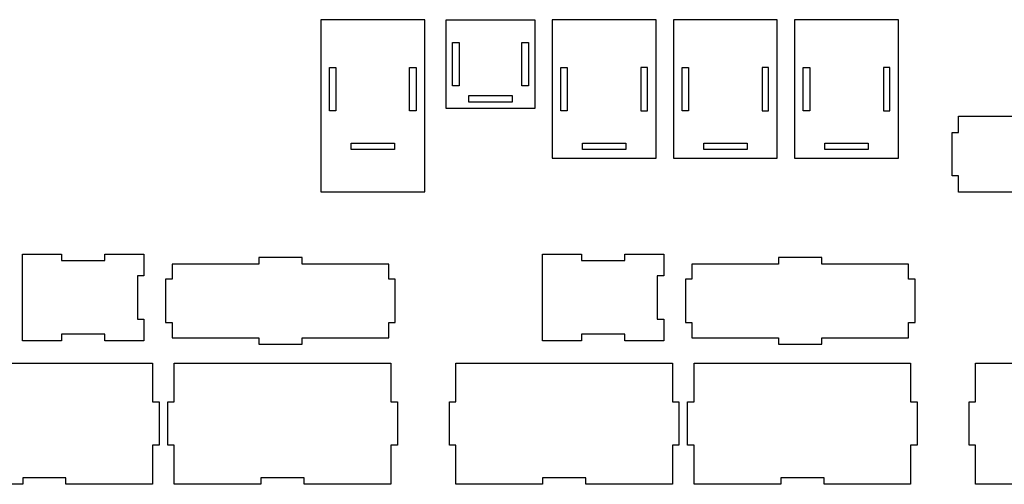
# Model space of a CAD drawing. Header units: centimetres. Extents: x -145 to 143, y -118 to 128.
# Tile 19 of 49: x -117 to -71, y 60 to 81. Entities that reach past the tile are written whole.
import ezdxf

# ---------------------------------------------------------------- set-up
doc = ezdxf.new("R2010")
doc.units = ezdxf.units.CM
doc.header["$MEASUREMENT"] = 0
doc.layers.add('Layer 1', color=7, linetype='Continuous')

msp = doc.modelspace()

# ---------------------------------------------------------------- linework, layer by layer
at = {"layer": 'Layer 1', "color": 250, "lineweight": 25}
for points in [[(-98.05353, 81.2383), (-98.05353, 81.2383), (-98.05353, 73.2843), (-98.05353, 73.2843), (-98.05353, 73.2843), (-98.05353, 73.2843), (-102.85353, 73.2843), (-102.85353, 73.2843), (-102.85353, 73.2843), (-102.85353, 73.2843), (-102.85353, 81.2383), (-102.85353, 81.2383), (-102.85353, 81.2383), (-102.85353, 81.2383), (-98.05353, 81.2383), (-98.05353, 81.2383)], [(-102.15353, 77.0383), (-102.15353, 77.0383), (-102.15353, 79.0383), (-102.15353, 79.0383), (-102.15353, 79.0383), (-102.15353, 79.0383), (-102.45353, 79.0383), (-102.45353, 79.0383), (-102.45353, 79.0383), (-102.45353, 79.0383), (-102.45353, 77.0383), (-102.45353, 77.0383), (-102.45353, 77.0383), (-102.45353, 77.0383), (-102.15353, 77.0383), (-102.15353, 77.0383)], [(-98.45353, 79.0383), (-98.45353, 79.0383), (-98.75353, 79.0383), (-98.75353, 79.0383), (-98.75353, 79.0383), (-98.75353, 79.0383), (-98.75353, 77.0383), (-98.75353, 77.0383), (-98.75353, 77.0383), (-98.75353, 77.0383), (-98.45353, 77.0383), (-98.45353, 77.0383), (-98.45353, 77.0383), (-98.45353, 77.0383), (-98.45353, 79.0383), (-98.45353, 79.0383)], [(-99.45353, 75.2383), (-99.45353, 75.2383), (-99.45353, 75.5383), (-99.45353, 75.5383), (-99.45353, 75.5383), (-99.45353, 75.5383), (-101.45353, 75.5383), (-101.45353, 75.5383), (-101.45353, 75.5383), (-101.45353, 75.5383), (-101.45353, 75.2383), (-101.45353, 75.2383), (-101.45353, 75.2383), (-101.45353, 75.2383), (-99.45353, 75.2383), (-99.45353, 75.2383)]]:
    msp.add_open_spline(points, degree=3, knots=[0, 0, 0, 0, 0.2, 0.2, 0.2, 0.2, 0.4, 0.4, 0.4, 0.4, 0.6, 0.6, 0.6, 0.6, 1, 1, 1, 1], dxfattribs=at)
at = {"layer": 'Layer 1', "lineweight": 25}
for points, knots in [([(-97.06653, 77.1383), (-97.06653, 77.1383), (-92.96653, 77.1383), (-92.96653, 77.1383), (-92.96653, 77.1383), (-92.96653, 77.1383), (-92.96653, 81.2383), (-92.96653, 81.2383), (-92.96653, 81.2383), (-92.96653, 81.2383), (-97.06653, 81.2383), (-97.06653, 81.2383), (-97.06653, 81.2383), (-97.06653, 81.2383), (-97.06653, 77.1383), (-97.06653, 77.1383)], [0, 0, 0, 0, 0.2, 0.2, 0.2, 0.2, 0.4, 0.4, 0.4, 0.4, 0.6, 0.6, 0.6, 0.6, 1, 1, 1, 1]), ([(-87.37553, 81.2383), (-87.37553, 81.2383), (-87.37553, 74.8383), (-87.37553, 74.8383), (-87.37553, 74.8383), (-87.37553, 74.8383), (-92.17553, 74.8383), (-92.17553, 74.8383), (-92.17553, 74.8383), (-92.17553, 74.8383), (-92.17553, 81.2383), (-92.17553, 81.2383), (-92.17553, 81.2383), (-92.17553, 81.2383), (-87.37553, 81.2383), (-87.37553, 81.2383)], [0, 0, 0, 0, 0.2, 0.2, 0.2, 0.2, 0.4, 0.4, 0.4, 0.4, 0.6, 0.6, 0.6, 0.6, 1, 1, 1, 1]), ([(-81.77553, 81.2383), (-81.77553, 81.2383), (-81.77553, 74.8383), (-81.77553, 74.8383), (-81.77553, 74.8383), (-81.77553, 74.8383), (-86.57553, 74.8383), (-86.57553, 74.8383), (-86.57553, 74.8383), (-86.57553, 74.8383), (-86.57553, 81.2383), (-86.57553, 81.2383), (-86.57553, 81.2383), (-86.57553, 81.2383), (-81.77553, 81.2383), (-81.77553, 81.2383)], [0, 0, 0, 0, 0.2, 0.2, 0.2, 0.2, 0.4, 0.4, 0.4, 0.4, 0.6, 0.6, 0.6, 0.6, 1, 1, 1, 1]), ([(-76.17553, 81.2383), (-76.17553, 81.2383), (-76.17553, 74.8383), (-76.17553, 74.8383), (-76.17553, 74.8383), (-76.17553, 74.8383), (-80.97553, 74.8383), (-80.97553, 74.8383), (-80.97553, 74.8383), (-80.97553, 74.8383), (-80.97553, 81.2383), (-80.97553, 81.2383), (-80.97553, 81.2383), (-80.97553, 81.2383), (-76.17553, 81.2383), (-76.17553, 81.2383)], [0, 0, 0, 0, 0.2, 0.2, 0.2, 0.2, 0.4, 0.4, 0.4, 0.4, 0.6, 0.6, 0.6, 0.6, 1, 1, 1, 1]), ([(-96.46653, 78.1883), (-96.46653, 78.1883), (-96.46653, 80.1883), (-96.46653, 80.1883), (-96.46653, 80.1883), (-96.46653, 80.1883), (-96.76653, 80.1883), (-96.76653, 80.1883), (-96.76653, 80.1883), (-96.76653, 80.1883), (-96.76653, 78.1883), (-96.76653, 78.1883), (-96.76653, 78.1883), (-96.76653, 78.1883), (-96.46653, 78.1883), (-96.46653, 78.1883)], [0, 0, 0, 0, 0.2, 0.2, 0.2, 0.2, 0.4, 0.4, 0.4, 0.4, 0.6, 0.6, 0.6, 0.6, 1, 1, 1, 1]), ([(-93.26653, 80.1883), (-93.26653, 80.1883), (-93.56653, 80.1883), (-93.56653, 80.1883), (-93.56653, 80.1883), (-93.56653, 80.1883), (-93.56653, 78.1883), (-93.56653, 78.1883), (-93.56653, 78.1883), (-93.56653, 78.1883), (-93.26653, 78.1883), (-93.26653, 78.1883), (-93.26653, 78.1883), (-93.26653, 78.1883), (-93.26653, 80.1883), (-93.26653, 80.1883)], [0, 0, 0, 0, 0.2, 0.2, 0.2, 0.2, 0.4, 0.4, 0.4, 0.4, 0.6, 0.6, 0.6, 0.6, 1, 1, 1, 1]), ([(-91.47553, 77.0383), (-91.47553, 77.0383), (-91.47553, 79.0383), (-91.47553, 79.0383), (-91.47553, 79.0383), (-91.47553, 79.0383), (-91.77553, 79.0383), (-91.77553, 79.0383), (-91.77553, 79.0383), (-91.77553, 79.0383), (-91.77553, 77.0383), (-91.77553, 77.0383), (-91.77553, 77.0383), (-91.77553, 77.0383), (-91.47553, 77.0383), (-91.47553, 77.0383)], [0, 0, 0, 0, 0.2, 0.2, 0.2, 0.2, 0.4, 0.4, 0.4, 0.4, 0.6, 0.6, 0.6, 0.6, 1, 1, 1, 1]), ([(-87.77553, 79.0383), (-87.77553, 79.0383), (-87.77553, 77.0383), (-87.77553, 77.0383), (-87.77553, 77.0383), (-87.77553, 77.0383), (-88.07553, 77.0383), (-88.07553, 77.0383), (-88.07553, 77.0383), (-88.07553, 77.0383), (-88.07553, 79.0383), (-88.07553, 79.0383), (-88.07553, 79.0383), (-88.07553, 79.0383), (-87.77553, 79.0383), (-87.77553, 79.0383)], [0, 0, 0, 0, 0.2, 0.2, 0.2, 0.2, 0.4, 0.4, 0.4, 0.4, 0.6, 0.6, 0.6, 0.6, 1, 1, 1, 1]), ([(-85.87553, 77.0383), (-85.87553, 77.0383), (-85.87553, 79.0383), (-85.87553, 79.0383), (-85.87553, 79.0383), (-85.87553, 79.0383), (-86.17553, 79.0383), (-86.17553, 79.0383), (-86.17553, 79.0383), (-86.17553, 79.0383), (-86.17553, 77.0383), (-86.17553, 77.0383), (-86.17553, 77.0383), (-86.17553, 77.0383), (-85.87553, 77.0383), (-85.87553, 77.0383)], [0, 0, 0, 0, 0.2, 0.2, 0.2, 0.2, 0.4, 0.4, 0.4, 0.4, 0.6, 0.6, 0.6, 0.6, 1, 1, 1, 1]), ([(-82.17553, 79.0383), (-82.17553, 79.0383), (-82.17553, 77.0383), (-82.17553, 77.0383), (-82.17553, 77.0383), (-82.17553, 77.0383), (-82.47553, 77.0383), (-82.47553, 77.0383), (-82.47553, 77.0383), (-82.47553, 77.0383), (-82.47553, 79.0383), (-82.47553, 79.0383), (-82.47553, 79.0383), (-82.47553, 79.0383), (-82.17553, 79.0383), (-82.17553, 79.0383)], [0, 0, 0, 0, 0.2, 0.2, 0.2, 0.2, 0.4, 0.4, 0.4, 0.4, 0.6, 0.6, 0.6, 0.6, 1, 1, 1, 1]), ([(-80.27553, 77.0383), (-80.27553, 77.0383), (-80.27553, 79.0383), (-80.27553, 79.0383), (-80.27553, 79.0383), (-80.27553, 79.0383), (-80.57553, 79.0383), (-80.57553, 79.0383), (-80.57553, 79.0383), (-80.57553, 79.0383), (-80.57553, 77.0383), (-80.57553, 77.0383), (-80.57553, 77.0383), (-80.57553, 77.0383), (-80.27553, 77.0383), (-80.27553, 77.0383)], [0, 0, 0, 0, 0.2, 0.2, 0.2, 0.2, 0.4, 0.4, 0.4, 0.4, 0.6, 0.6, 0.6, 0.6, 1, 1, 1, 1]), ([(-76.57553, 79.0383), (-76.57553, 79.0383), (-76.57553, 77.0383), (-76.57553, 77.0383), (-76.57553, 77.0383), (-76.57553, 77.0383), (-76.87553, 77.0383), (-76.87553, 77.0383), (-76.87553, 77.0383), (-76.87553, 77.0383), (-76.87553, 79.0383), (-76.87553, 79.0383), (-76.87553, 79.0383), (-76.87553, 79.0383), (-76.57553, 79.0383), (-76.57553, 79.0383)], [0, 0, 0, 0, 0.2, 0.2, 0.2, 0.2, 0.4, 0.4, 0.4, 0.4, 0.6, 0.6, 0.6, 0.6, 1, 1, 1, 1]), ([(-94.01653, 77.7383), (-94.01653, 77.7383), (-96.01653, 77.7383), (-96.01653, 77.7383), (-96.01653, 77.7383), (-96.01653, 77.7383), (-96.01653, 77.4383), (-96.01653, 77.4383), (-96.01653, 77.4383), (-96.01653, 77.4383), (-94.01653, 77.4383), (-94.01653, 77.4383), (-94.01653, 77.4383), (-94.01653, 77.4383), (-94.01653, 77.7383), (-94.01653, 77.7383)], [0, 0, 0, 0, 0.2, 0.2, 0.2, 0.2, 0.4, 0.4, 0.4, 0.4, 0.6, 0.6, 0.6, 0.6, 1, 1, 1, 1]), ([(-63.40353, 73.2823), (-63.40353, 73.2823), (-63.40353, 74.0323), (-63.40353, 74.0323), (-63.40353, 74.0323), (-63.40353, 74.0323), (-63.10353, 74.0323), (-63.10353, 74.0323), (-63.10353, 74.0323), (-63.10353, 74.0323), (-63.10353, 76.0323), (-63.10353, 76.0323), (-63.10353, 76.0323), (-63.10353, 76.0323), (-63.40353, 76.0323), (-63.40353, 76.0323), (-63.40353, 76.0323), (-63.40353, 76.0323), (-63.40353, 76.7823), (-63.40353, 76.7823), (-63.40353, 76.7823), (-63.40353, 76.7823), (-73.40353, 76.7823), (-73.40353, 76.7823), (-73.40353, 76.7823), (-73.40353, 76.7823), (-73.40353, 76.0323), (-73.40353, 76.0323), (-73.40353, 76.0323), (-73.40353, 76.0323), (-73.70353, 76.0323), (-73.70353, 76.0323), (-73.70353, 76.0323), (-73.70353, 76.0323), (-73.70353, 74.0323), (-73.70353, 74.0323), (-73.70353, 74.0323), (-73.70353, 74.0323), (-73.40353, 74.0323), (-73.40353, 74.0323), (-73.40353, 74.0323), (-73.40353, 74.0323), (-73.40353, 73.2823), (-73.40353, 73.2823), (-73.40353, 73.2823), (-73.40353, 73.2823), (-69.40353, 73.2823), (-69.40353, 73.2823), (-69.40353, 73.2823), (-69.40353, 73.2823), (-69.40353, 73.5823), (-69.40353, 73.5823), (-69.40353, 73.5823), (-69.40353, 73.5823), (-67.40353, 73.5823), (-67.40353, 73.5823), (-67.40353, 73.5823), (-67.40353, 73.5823), (-67.40353, 73.2823), (-67.40353, 73.2823), (-67.40353, 73.2823), (-67.40353, 73.2823), (-63.40353, 73.2823), (-63.40353, 73.2823)], [0, 0, 0, 0, 0.05882353, 0.05882353, 0.05882353, 0.05882353, 0.11764706, 0.11764706, 0.11764706, 0.11764706, 0.17647059, 0.17647059, 0.17647059, 0.17647059, 0.23529412, 0.23529412, 0.23529412, 0.23529412, 0.29411765, 0.29411765, 0.29411765, 0.29411765, 0.35294118, 0.35294118, 0.35294118, 0.35294118, 0.41176471, 0.41176471, 0.41176471, 0.41176471, 0.47058824, 0.47058824, 0.47058824, 0.47058824, 0.52941176, 0.52941176, 0.52941176, 0.52941176, 0.58823529, 0.58823529, 0.58823529, 0.58823529, 0.64705882, 0.64705882, 0.64705882, 0.64705882, 0.70588235, 0.70588235, 0.70588235, 0.70588235, 0.76470588, 0.76470588, 0.76470588, 0.76470588, 0.82352941, 0.82352941, 0.82352941, 0.82352941, 0.88235294, 0.88235294, 0.88235294, 0.88235294, 1, 1, 1, 1]), ([(-88.77553, 75.2383), (-88.77553, 75.2383), (-88.77553, 75.2883), (-88.77553, 75.2883), (-88.77553, 75.2883), (-88.77553, 75.2883), (-88.77553, 75.2883), (-88.77553, 75.2883), (-88.77553, 75.2883), (-88.77553, 75.2883), (-88.77553, 75.5383), (-88.77553, 75.5383), (-88.77553, 75.5383), (-88.77553, 75.5383), (-90.77553, 75.5383), (-90.77553, 75.5383), (-90.77553, 75.5383), (-90.77553, 75.5383), (-90.77553, 75.2383), (-90.77553, 75.2383), (-90.77553, 75.2383), (-90.77553, 75.2383), (-88.77553, 75.2383), (-88.77553, 75.2383)], [0, 0, 0, 0, 0.14285714, 0.14285714, 0.14285714, 0.14285714, 0.28571429, 0.28571429, 0.28571429, 0.28571429, 0.42857143, 0.42857143, 0.42857143, 0.42857143, 0.57142857, 0.57142857, 0.57142857, 0.57142857, 0.71428571, 0.71428571, 0.71428571, 0.71428571, 1, 1, 1, 1]), ([(-83.17553, 75.2383), (-83.17553, 75.2383), (-83.17553, 75.2883), (-83.17553, 75.2883), (-83.17553, 75.2883), (-83.17553, 75.2883), (-83.17553, 75.2883), (-83.17553, 75.2883), (-83.17553, 75.2883), (-83.17553, 75.2883), (-83.17553, 75.5383), (-83.17553, 75.5383), (-83.17553, 75.5383), (-83.17553, 75.5383), (-85.17553, 75.5383), (-85.17553, 75.5383), (-85.17553, 75.5383), (-85.17553, 75.5383), (-85.17553, 75.2383), (-85.17553, 75.2383), (-85.17553, 75.2383), (-85.17553, 75.2383), (-83.17553, 75.2383), (-83.17553, 75.2383)], [0, 0, 0, 0, 0.14285714, 0.14285714, 0.14285714, 0.14285714, 0.28571429, 0.28571429, 0.28571429, 0.28571429, 0.42857143, 0.42857143, 0.42857143, 0.42857143, 0.57142857, 0.57142857, 0.57142857, 0.57142857, 0.71428571, 0.71428571, 0.71428571, 0.71428571, 1, 1, 1, 1]), ([(-77.57553, 75.2383), (-77.57553, 75.2383), (-77.57553, 75.2883), (-77.57553, 75.2883), (-77.57553, 75.2883), (-77.57553, 75.2883), (-77.57553, 75.2883), (-77.57553, 75.2883), (-77.57553, 75.2883), (-77.57553, 75.2883), (-77.57553, 75.5383), (-77.57553, 75.5383), (-77.57553, 75.5383), (-77.57553, 75.5383), (-79.57553, 75.5383), (-79.57553, 75.5383), (-79.57553, 75.5383), (-79.57553, 75.5383), (-79.57553, 75.2383), (-79.57553, 75.2383), (-79.57553, 75.2383), (-79.57553, 75.2383), (-77.57553, 75.2383), (-77.57553, 75.2383)], [0, 0, 0, 0, 0.14285714, 0.14285714, 0.14285714, 0.14285714, 0.28571429, 0.28571429, 0.28571429, 0.28571429, 0.42857143, 0.42857143, 0.42857143, 0.42857143, 0.57142857, 0.57142857, 0.57142857, 0.57142857, 0.71428571, 0.71428571, 0.71428571, 0.71428571, 1, 1, 1, 1]), ([(-111.02053, 70.4163), (-111.02053, 70.4163), (-112.82053, 70.4163), (-112.82053, 70.4163), (-112.82053, 70.4163), (-112.82053, 70.4163), (-112.82053, 70.1163), (-112.82053, 70.1163), (-112.82053, 70.1163), (-112.82053, 70.1163), (-114.82053, 70.1163), (-114.82053, 70.1163), (-114.82053, 70.1163), (-114.82053, 70.1163), (-114.82053, 70.4163), (-114.82053, 70.4163), (-114.82053, 70.4163), (-114.82053, 70.4163), (-116.62053, 70.4163), (-116.62053, 70.4163), (-116.62053, 70.4163), (-116.62053, 70.4163), (-116.62053, 66.4163), (-116.62053, 66.4163), (-116.62053, 66.4163), (-116.62053, 66.4163), (-114.82053, 66.4163), (-114.82053, 66.4163), (-114.82053, 66.4163), (-114.82053, 66.4163), (-114.82053, 66.7163), (-114.82053, 66.7163), (-114.82053, 66.7163), (-114.82053, 66.7163), (-112.82053, 66.7163), (-112.82053, 66.7163), (-112.82053, 66.7163), (-112.82053, 66.7163), (-112.82053, 66.4163), (-112.82053, 66.4163), (-112.82053, 66.4163), (-112.82053, 66.4163), (-111.02053, 66.4163), (-111.02053, 66.4163), (-111.02053, 66.4163), (-111.02053, 66.4163), (-111.02053, 67.4163), (-111.02053, 67.4163), (-111.02053, 67.4163), (-111.02053, 67.4163), (-111.32053, 67.4163), (-111.32053, 67.4163), (-111.32053, 67.4163), (-111.32053, 67.4163), (-111.32053, 69.4163), (-111.32053, 69.4163), (-111.32053, 69.4163), (-111.32053, 69.4163), (-111.02053, 69.4163), (-111.02053, 69.4163), (-111.02053, 69.4163), (-111.02053, 69.4163), (-111.02053, 70.4163), (-111.02053, 70.4163)], [0, 0, 0, 0, 0.05882353, 0.05882353, 0.05882353, 0.05882353, 0.11764706, 0.11764706, 0.11764706, 0.11764706, 0.17647059, 0.17647059, 0.17647059, 0.17647059, 0.23529412, 0.23529412, 0.23529412, 0.23529412, 0.29411765, 0.29411765, 0.29411765, 0.29411765, 0.35294118, 0.35294118, 0.35294118, 0.35294118, 0.41176471, 0.41176471, 0.41176471, 0.41176471, 0.47058824, 0.47058824, 0.47058824, 0.47058824, 0.52941176, 0.52941176, 0.52941176, 0.52941176, 0.58823529, 0.58823529, 0.58823529, 0.58823529, 0.64705882, 0.64705882, 0.64705882, 0.64705882, 0.70588235, 0.70588235, 0.70588235, 0.70588235, 0.76470588, 0.76470588, 0.76470588, 0.76470588, 0.82352941, 0.82352941, 0.82352941, 0.82352941, 0.88235294, 0.88235294, 0.88235294, 0.88235294, 1, 1, 1, 1]), ([(-99.71853, 66.5573), (-99.71853, 66.5573), (-103.71853, 66.5573), (-103.71853, 66.5573), (-103.71853, 66.5573), (-103.71853, 66.5573), (-103.71853, 66.2573), (-103.71853, 66.2573), (-103.71853, 66.2573), (-103.71853, 66.2573), (-105.71853, 66.2573), (-105.71853, 66.2573), (-105.71853, 66.2573), (-105.71853, 66.2573), (-105.71853, 66.5573), (-105.71853, 66.5573), (-105.71853, 66.5573), (-105.71853, 66.5573), (-109.71853, 66.5573), (-109.71853, 66.5573), (-109.71853, 66.5573), (-109.71853, 66.5573), (-109.71853, 67.2573), (-109.71853, 67.2573), (-109.71853, 67.2573), (-109.71853, 67.2573), (-110.01853, 67.2573), (-110.01853, 67.2573), (-110.01853, 67.2573), (-110.01853, 67.2573), (-110.01853, 69.2573), (-110.01853, 69.2573), (-110.01853, 69.2573), (-110.01853, 69.2573), (-109.71853, 69.2573), (-109.71853, 69.2573), (-109.71853, 69.2573), (-109.71853, 69.2573), (-109.71853, 69.9573), (-109.71853, 69.9573), (-109.71853, 69.9573), (-109.71853, 69.9573), (-105.71853, 69.9573), (-105.71853, 69.9573), (-105.71853, 69.9573), (-105.71853, 69.9573), (-105.71853, 70.2573), (-105.71853, 70.2573), (-105.71853, 70.2573), (-105.71853, 70.2573), (-103.71853, 70.2573), (-103.71853, 70.2573), (-103.71853, 70.2573), (-103.71853, 70.2573), (-103.71853, 69.9573), (-103.71853, 69.9573), (-103.71853, 69.9573), (-103.71853, 69.9573), (-99.71853, 69.9573), (-99.71853, 69.9573), (-99.71853, 69.9573), (-99.71853, 69.9573), (-99.71853, 69.2573), (-99.71853, 69.2573), (-99.71853, 69.2573), (-99.71853, 69.2573), (-99.41853, 69.2573), (-99.41853, 69.2573), (-99.41853, 69.2573), (-99.41853, 69.2573), (-99.41853, 67.2573), (-99.41853, 67.2573), (-99.41853, 67.2573), (-99.41853, 67.2573), (-99.71853, 67.2573), (-99.71853, 67.2573), (-99.71853, 67.2573), (-99.71853, 67.2573), (-99.71853, 66.5573), (-99.71853, 66.5573)], [0, 0, 0, 0, 0.04761905, 0.04761905, 0.04761905, 0.04761905, 0.0952381, 0.0952381, 0.0952381, 0.0952381, 0.14285714, 0.14285714, 0.14285714, 0.14285714, 0.19047619, 0.19047619, 0.19047619, 0.19047619, 0.23809524, 0.23809524, 0.23809524, 0.23809524, 0.28571429, 0.28571429, 0.28571429, 0.28571429, 0.33333333, 0.33333333, 0.33333333, 0.33333333, 0.38095238, 0.38095238, 0.38095238, 0.38095238, 0.42857143, 0.42857143, 0.42857143, 0.42857143, 0.47619048, 0.47619048, 0.47619048, 0.47619048, 0.52380952, 0.52380952, 0.52380952, 0.52380952, 0.57142857, 0.57142857, 0.57142857, 0.57142857, 0.61904762, 0.61904762, 0.61904762, 0.61904762, 0.66666667, 0.66666667, 0.66666667, 0.66666667, 0.71428571, 0.71428571, 0.71428571, 0.71428571, 0.76190476, 0.76190476, 0.76190476, 0.76190476, 0.80952381, 0.80952381, 0.80952381, 0.80952381, 0.85714286, 0.85714286, 0.85714286, 0.85714286, 0.9047619, 0.9047619, 0.9047619, 0.9047619, 1, 1, 1, 1]), ([(-87.02053, 70.4163), (-87.02053, 70.4163), (-88.82053, 70.4163), (-88.82053, 70.4163), (-88.82053, 70.4163), (-88.82053, 70.4163), (-88.82053, 70.1163), (-88.82053, 70.1163), (-88.82053, 70.1163), (-88.82053, 70.1163), (-90.82053, 70.1163), (-90.82053, 70.1163), (-90.82053, 70.1163), (-90.82053, 70.1163), (-90.82053, 70.4163), (-90.82053, 70.4163), (-90.82053, 70.4163), (-90.82053, 70.4163), (-92.62053, 70.4163), (-92.62053, 70.4163), (-92.62053, 70.4163), (-92.62053, 70.4163), (-92.62053, 66.4163), (-92.62053, 66.4163), (-92.62053, 66.4163), (-92.62053, 66.4163), (-90.82053, 66.4163), (-90.82053, 66.4163), (-90.82053, 66.4163), (-90.82053, 66.4163), (-90.82053, 66.7163), (-90.82053, 66.7163), (-90.82053, 66.7163), (-90.82053, 66.7163), (-88.82053, 66.7163), (-88.82053, 66.7163), (-88.82053, 66.7163), (-88.82053, 66.7163), (-88.82053, 66.4163), (-88.82053, 66.4163), (-88.82053, 66.4163), (-88.82053, 66.4163), (-87.02053, 66.4163), (-87.02053, 66.4163), (-87.02053, 66.4163), (-87.02053, 66.4163), (-87.02053, 67.4163), (-87.02053, 67.4163), (-87.02053, 67.4163), (-87.02053, 67.4163), (-87.32053, 67.4163), (-87.32053, 67.4163), (-87.32053, 67.4163), (-87.32053, 67.4163), (-87.32053, 69.4163), (-87.32053, 69.4163), (-87.32053, 69.4163), (-87.32053, 69.4163), (-87.02053, 69.4163), (-87.02053, 69.4163), (-87.02053, 69.4163), (-87.02053, 69.4163), (-87.02053, 70.4163), (-87.02053, 70.4163)], [0, 0, 0, 0, 0.05882353, 0.05882353, 0.05882353, 0.05882353, 0.11764706, 0.11764706, 0.11764706, 0.11764706, 0.17647059, 0.17647059, 0.17647059, 0.17647059, 0.23529412, 0.23529412, 0.23529412, 0.23529412, 0.29411765, 0.29411765, 0.29411765, 0.29411765, 0.35294118, 0.35294118, 0.35294118, 0.35294118, 0.41176471, 0.41176471, 0.41176471, 0.41176471, 0.47058824, 0.47058824, 0.47058824, 0.47058824, 0.52941176, 0.52941176, 0.52941176, 0.52941176, 0.58823529, 0.58823529, 0.58823529, 0.58823529, 0.64705882, 0.64705882, 0.64705882, 0.64705882, 0.70588235, 0.70588235, 0.70588235, 0.70588235, 0.76470588, 0.76470588, 0.76470588, 0.76470588, 0.82352941, 0.82352941, 0.82352941, 0.82352941, 0.88235294, 0.88235294, 0.88235294, 0.88235294, 1, 1, 1, 1]), ([(-75.71853, 66.5573), (-75.71853, 66.5573), (-79.71853, 66.5573), (-79.71853, 66.5573), (-79.71853, 66.5573), (-79.71853, 66.5573), (-79.71853, 66.2573), (-79.71853, 66.2573), (-79.71853, 66.2573), (-79.71853, 66.2573), (-81.71853, 66.2573), (-81.71853, 66.2573), (-81.71853, 66.2573), (-81.71853, 66.2573), (-81.71853, 66.5573), (-81.71853, 66.5573), (-81.71853, 66.5573), (-81.71853, 66.5573), (-85.71853, 66.5573), (-85.71853, 66.5573), (-85.71853, 66.5573), (-85.71853, 66.5573), (-85.71853, 67.2573), (-85.71853, 67.2573), (-85.71853, 67.2573), (-85.71853, 67.2573), (-86.01853, 67.2573), (-86.01853, 67.2573), (-86.01853, 67.2573), (-86.01853, 67.2573), (-86.01853, 69.2573), (-86.01853, 69.2573), (-86.01853, 69.2573), (-86.01853, 69.2573), (-85.71853, 69.2573), (-85.71853, 69.2573), (-85.71853, 69.2573), (-85.71853, 69.2573), (-85.71853, 69.9573), (-85.71853, 69.9573), (-85.71853, 69.9573), (-85.71853, 69.9573), (-81.71853, 69.9573), (-81.71853, 69.9573), (-81.71853, 69.9573), (-81.71853, 69.9573), (-81.71853, 70.2573), (-81.71853, 70.2573), (-81.71853, 70.2573), (-81.71853, 70.2573), (-79.71853, 70.2573), (-79.71853, 70.2573), (-79.71853, 70.2573), (-79.71853, 70.2573), (-79.71853, 69.9573), (-79.71853, 69.9573), (-79.71853, 69.9573), (-79.71853, 69.9573), (-75.71853, 69.9573), (-75.71853, 69.9573), (-75.71853, 69.9573), (-75.71853, 69.9573), (-75.71853, 69.2573), (-75.71853, 69.2573), (-75.71853, 69.2573), (-75.71853, 69.2573), (-75.41853, 69.2573), (-75.41853, 69.2573), (-75.41853, 69.2573), (-75.41853, 69.2573), (-75.41853, 67.2573), (-75.41853, 67.2573), (-75.41853, 67.2573), (-75.41853, 67.2573), (-75.71853, 67.2573), (-75.71853, 67.2573), (-75.71853, 67.2573), (-75.71853, 67.2573), (-75.71853, 66.5573), (-75.71853, 66.5573)], [0, 0, 0, 0, 0.04761905, 0.04761905, 0.04761905, 0.04761905, 0.0952381, 0.0952381, 0.0952381, 0.0952381, 0.14285714, 0.14285714, 0.14285714, 0.14285714, 0.19047619, 0.19047619, 0.19047619, 0.19047619, 0.23809524, 0.23809524, 0.23809524, 0.23809524, 0.28571429, 0.28571429, 0.28571429, 0.28571429, 0.33333333, 0.33333333, 0.33333333, 0.33333333, 0.38095238, 0.38095238, 0.38095238, 0.38095238, 0.42857143, 0.42857143, 0.42857143, 0.42857143, 0.47619048, 0.47619048, 0.47619048, 0.47619048, 0.52380952, 0.52380952, 0.52380952, 0.52380952, 0.57142857, 0.57142857, 0.57142857, 0.57142857, 0.61904762, 0.61904762, 0.61904762, 0.61904762, 0.66666667, 0.66666667, 0.66666667, 0.66666667, 0.71428571, 0.71428571, 0.71428571, 0.71428571, 0.76190476, 0.76190476, 0.76190476, 0.76190476, 0.80952381, 0.80952381, 0.80952381, 0.80952381, 0.85714286, 0.85714286, 0.85714286, 0.85714286, 0.9047619, 0.9047619, 0.9047619, 0.9047619, 1, 1, 1, 1]), ([(-110.61953, 59.7893), (-110.61953, 59.7893), (-110.61953, 61.5893), (-110.61953, 61.5893), (-110.61953, 61.5893), (-110.61953, 61.5893), (-110.31953, 61.5893), (-110.31953, 61.5893), (-110.31953, 61.5893), (-110.31953, 61.5893), (-110.31953, 63.5893), (-110.31953, 63.5893), (-110.31953, 63.5893), (-110.31953, 63.5893), (-110.61953, 63.5893), (-110.61953, 63.5893), (-110.61953, 63.5893), (-110.61953, 63.5893), (-110.61953, 65.3893), (-110.61953, 65.3893), (-110.61953, 65.3893), (-110.61953, 65.3893), (-120.61953, 65.3893), (-120.61953, 65.3893), (-120.61953, 65.3893), (-120.61953, 65.3893), (-120.61953, 63.5893), (-120.61953, 63.5893), (-120.61953, 63.5893), (-120.61953, 63.5893), (-120.91953, 63.5893), (-120.91953, 63.5893), (-120.91953, 63.5893), (-120.91953, 63.5893), (-120.91953, 61.5893), (-120.91953, 61.5893), (-120.91953, 61.5893), (-120.91953, 61.5893), (-120.61953, 61.5893), (-120.61953, 61.5893), (-120.61953, 61.5893), (-120.61953, 61.5893), (-120.61953, 59.7893), (-120.61953, 59.7893), (-120.61953, 59.7893), (-120.61953, 59.7893), (-116.61953, 59.7893), (-116.61953, 59.7893), (-116.61953, 59.7893), (-116.61953, 59.7893), (-116.61953, 60.0893), (-116.61953, 60.0893), (-116.61953, 60.0893), (-116.61953, 60.0893), (-114.61953, 60.0893), (-114.61953, 60.0893), (-114.61953, 60.0893), (-114.61953, 60.0893), (-114.61953, 59.7893), (-114.61953, 59.7893), (-114.61953, 59.7893), (-114.61953, 59.7893), (-110.61953, 59.7893), (-110.61953, 59.7893)], [0, 0, 0, 0, 0.05882353, 0.05882353, 0.05882353, 0.05882353, 0.11764706, 0.11764706, 0.11764706, 0.11764706, 0.17647059, 0.17647059, 0.17647059, 0.17647059, 0.23529412, 0.23529412, 0.23529412, 0.23529412, 0.29411765, 0.29411765, 0.29411765, 0.29411765, 0.35294118, 0.35294118, 0.35294118, 0.35294118, 0.41176471, 0.41176471, 0.41176471, 0.41176471, 0.47058824, 0.47058824, 0.47058824, 0.47058824, 0.52941176, 0.52941176, 0.52941176, 0.52941176, 0.58823529, 0.58823529, 0.58823529, 0.58823529, 0.64705882, 0.64705882, 0.64705882, 0.64705882, 0.70588235, 0.70588235, 0.70588235, 0.70588235, 0.76470588, 0.76470588, 0.76470588, 0.76470588, 0.82352941, 0.82352941, 0.82352941, 0.82352941, 0.88235294, 0.88235294, 0.88235294, 0.88235294, 1, 1, 1, 1]), ([(-99.61953, 59.7893), (-99.61953, 59.7893), (-99.61953, 61.5893), (-99.61953, 61.5893), (-99.61953, 61.5893), (-99.61953, 61.5893), (-99.31953, 61.5893), (-99.31953, 61.5893), (-99.31953, 61.5893), (-99.31953, 61.5893), (-99.31953, 63.5893), (-99.31953, 63.5893), (-99.31953, 63.5893), (-99.31953, 63.5893), (-99.61953, 63.5893), (-99.61953, 63.5893), (-99.61953, 63.5893), (-99.61953, 63.5893), (-99.61953, 65.3893), (-99.61953, 65.3893), (-99.61953, 65.3893), (-99.61953, 65.3893), (-109.61953, 65.3893), (-109.61953, 65.3893), (-109.61953, 65.3893), (-109.61953, 65.3893), (-109.61953, 63.5893), (-109.61953, 63.5893), (-109.61953, 63.5893), (-109.61953, 63.5893), (-109.91953, 63.5893), (-109.91953, 63.5893), (-109.91953, 63.5893), (-109.91953, 63.5893), (-109.91953, 61.5893), (-109.91953, 61.5893), (-109.91953, 61.5893), (-109.91953, 61.5893), (-109.61953, 61.5893), (-109.61953, 61.5893), (-109.61953, 61.5893), (-109.61953, 61.5893), (-109.61953, 59.7893), (-109.61953, 59.7893), (-109.61953, 59.7893), (-109.61953, 59.7893), (-105.61953, 59.7893), (-105.61953, 59.7893), (-105.61953, 59.7893), (-105.61953, 59.7893), (-105.61953, 60.0893), (-105.61953, 60.0893), (-105.61953, 60.0893), (-105.61953, 60.0893), (-103.61953, 60.0893), (-103.61953, 60.0893), (-103.61953, 60.0893), (-103.61953, 60.0893), (-103.61953, 59.7893), (-103.61953, 59.7893), (-103.61953, 59.7893), (-103.61953, 59.7893), (-99.61953, 59.7893), (-99.61953, 59.7893)], [0, 0, 0, 0, 0.05882353, 0.05882353, 0.05882353, 0.05882353, 0.11764706, 0.11764706, 0.11764706, 0.11764706, 0.17647059, 0.17647059, 0.17647059, 0.17647059, 0.23529412, 0.23529412, 0.23529412, 0.23529412, 0.29411765, 0.29411765, 0.29411765, 0.29411765, 0.35294118, 0.35294118, 0.35294118, 0.35294118, 0.41176471, 0.41176471, 0.41176471, 0.41176471, 0.47058824, 0.47058824, 0.47058824, 0.47058824, 0.52941176, 0.52941176, 0.52941176, 0.52941176, 0.58823529, 0.58823529, 0.58823529, 0.58823529, 0.64705882, 0.64705882, 0.64705882, 0.64705882, 0.70588235, 0.70588235, 0.70588235, 0.70588235, 0.76470588, 0.76470588, 0.76470588, 0.76470588, 0.82352941, 0.82352941, 0.82352941, 0.82352941, 0.88235294, 0.88235294, 0.88235294, 0.88235294, 1, 1, 1, 1]), ([(-86.61953, 59.7893), (-86.61953, 59.7893), (-86.61953, 61.5893), (-86.61953, 61.5893), (-86.61953, 61.5893), (-86.61953, 61.5893), (-86.31953, 61.5893), (-86.31953, 61.5893), (-86.31953, 61.5893), (-86.31953, 61.5893), (-86.31953, 63.5893), (-86.31953, 63.5893), (-86.31953, 63.5893), (-86.31953, 63.5893), (-86.61953, 63.5893), (-86.61953, 63.5893), (-86.61953, 63.5893), (-86.61953, 63.5893), (-86.61953, 65.3893), (-86.61953, 65.3893), (-86.61953, 65.3893), (-86.61953, 65.3893), (-96.61953, 65.3893), (-96.61953, 65.3893), (-96.61953, 65.3893), (-96.61953, 65.3893), (-96.61953, 63.5893), (-96.61953, 63.5893), (-96.61953, 63.5893), (-96.61953, 63.5893), (-96.91953, 63.5893), (-96.91953, 63.5893), (-96.91953, 63.5893), (-96.91953, 63.5893), (-96.91953, 61.5893), (-96.91953, 61.5893), (-96.91953, 61.5893), (-96.91953, 61.5893), (-96.61953, 61.5893), (-96.61953, 61.5893), (-96.61953, 61.5893), (-96.61953, 61.5893), (-96.61953, 59.7893), (-96.61953, 59.7893), (-96.61953, 59.7893), (-96.61953, 59.7893), (-92.61953, 59.7893), (-92.61953, 59.7893), (-92.61953, 59.7893), (-92.61953, 59.7893), (-92.61953, 60.0893), (-92.61953, 60.0893), (-92.61953, 60.0893), (-92.61953, 60.0893), (-90.61953, 60.0893), (-90.61953, 60.0893), (-90.61953, 60.0893), (-90.61953, 60.0893), (-90.61953, 59.7893), (-90.61953, 59.7893), (-90.61953, 59.7893), (-90.61953, 59.7893), (-86.61953, 59.7893), (-86.61953, 59.7893)], [0, 0, 0, 0, 0.05882353, 0.05882353, 0.05882353, 0.05882353, 0.11764706, 0.11764706, 0.11764706, 0.11764706, 0.17647059, 0.17647059, 0.17647059, 0.17647059, 0.23529412, 0.23529412, 0.23529412, 0.23529412, 0.29411765, 0.29411765, 0.29411765, 0.29411765, 0.35294118, 0.35294118, 0.35294118, 0.35294118, 0.41176471, 0.41176471, 0.41176471, 0.41176471, 0.47058824, 0.47058824, 0.47058824, 0.47058824, 0.52941176, 0.52941176, 0.52941176, 0.52941176, 0.58823529, 0.58823529, 0.58823529, 0.58823529, 0.64705882, 0.64705882, 0.64705882, 0.64705882, 0.70588235, 0.70588235, 0.70588235, 0.70588235, 0.76470588, 0.76470588, 0.76470588, 0.76470588, 0.82352941, 0.82352941, 0.82352941, 0.82352941, 0.88235294, 0.88235294, 0.88235294, 0.88235294, 1, 1, 1, 1]), ([(-75.61953, 59.7893), (-75.61953, 59.7893), (-75.61953, 61.5893), (-75.61953, 61.5893), (-75.61953, 61.5893), (-75.61953, 61.5893), (-75.31953, 61.5893), (-75.31953, 61.5893), (-75.31953, 61.5893), (-75.31953, 61.5893), (-75.31953, 63.5893), (-75.31953, 63.5893), (-75.31953, 63.5893), (-75.31953, 63.5893), (-75.61953, 63.5893), (-75.61953, 63.5893), (-75.61953, 63.5893), (-75.61953, 63.5893), (-75.61953, 65.3893), (-75.61953, 65.3893), (-75.61953, 65.3893), (-75.61953, 65.3893), (-85.61953, 65.3893), (-85.61953, 65.3893), (-85.61953, 65.3893), (-85.61953, 65.3893), (-85.61953, 63.5893), (-85.61953, 63.5893), (-85.61953, 63.5893), (-85.61953, 63.5893), (-85.91953, 63.5893), (-85.91953, 63.5893), (-85.91953, 63.5893), (-85.91953, 63.5893), (-85.91953, 61.5893), (-85.91953, 61.5893), (-85.91953, 61.5893), (-85.91953, 61.5893), (-85.61953, 61.5893), (-85.61953, 61.5893), (-85.61953, 61.5893), (-85.61953, 61.5893), (-85.61953, 59.7893), (-85.61953, 59.7893), (-85.61953, 59.7893), (-85.61953, 59.7893), (-81.61953, 59.7893), (-81.61953, 59.7893), (-81.61953, 59.7893), (-81.61953, 59.7893), (-81.61953, 60.0893), (-81.61953, 60.0893), (-81.61953, 60.0893), (-81.61953, 60.0893), (-79.61953, 60.0893), (-79.61953, 60.0893), (-79.61953, 60.0893), (-79.61953, 60.0893), (-79.61953, 59.7893), (-79.61953, 59.7893), (-79.61953, 59.7893), (-79.61953, 59.7893), (-75.61953, 59.7893), (-75.61953, 59.7893)], [0, 0, 0, 0, 0.05882353, 0.05882353, 0.05882353, 0.05882353, 0.11764706, 0.11764706, 0.11764706, 0.11764706, 0.17647059, 0.17647059, 0.17647059, 0.17647059, 0.23529412, 0.23529412, 0.23529412, 0.23529412, 0.29411765, 0.29411765, 0.29411765, 0.29411765, 0.35294118, 0.35294118, 0.35294118, 0.35294118, 0.41176471, 0.41176471, 0.41176471, 0.41176471, 0.47058824, 0.47058824, 0.47058824, 0.47058824, 0.52941176, 0.52941176, 0.52941176, 0.52941176, 0.58823529, 0.58823529, 0.58823529, 0.58823529, 0.64705882, 0.64705882, 0.64705882, 0.64705882, 0.70588235, 0.70588235, 0.70588235, 0.70588235, 0.76470588, 0.76470588, 0.76470588, 0.76470588, 0.82352941, 0.82352941, 0.82352941, 0.82352941, 0.88235294, 0.88235294, 0.88235294, 0.88235294, 1, 1, 1, 1]), ([(-62.61953, 59.7893), (-62.61953, 59.7893), (-62.61953, 61.5893), (-62.61953, 61.5893), (-62.61953, 61.5893), (-62.61953, 61.5893), (-62.31953, 61.5893), (-62.31953, 61.5893), (-62.31953, 61.5893), (-62.31953, 61.5893), (-62.31953, 63.5893), (-62.31953, 63.5893), (-62.31953, 63.5893), (-62.31953, 63.5893), (-62.61953, 63.5893), (-62.61953, 63.5893), (-62.61953, 63.5893), (-62.61953, 63.5893), (-62.61953, 65.3893), (-62.61953, 65.3893), (-62.61953, 65.3893), (-62.61953, 65.3893), (-72.61953, 65.3893), (-72.61953, 65.3893), (-72.61953, 65.3893), (-72.61953, 65.3893), (-72.61953, 63.5893), (-72.61953, 63.5893), (-72.61953, 63.5893), (-72.61953, 63.5893), (-72.91953, 63.5893), (-72.91953, 63.5893), (-72.91953, 63.5893), (-72.91953, 63.5893), (-72.91953, 61.5893), (-72.91953, 61.5893), (-72.91953, 61.5893), (-72.91953, 61.5893), (-72.61953, 61.5893), (-72.61953, 61.5893), (-72.61953, 61.5893), (-72.61953, 61.5893), (-72.61953, 59.7893), (-72.61953, 59.7893), (-72.61953, 59.7893), (-72.61953, 59.7893), (-68.61953, 59.7893), (-68.61953, 59.7893), (-68.61953, 59.7893), (-68.61953, 59.7893), (-68.61953, 60.0893), (-68.61953, 60.0893), (-68.61953, 60.0893), (-68.61953, 60.0893), (-66.61953, 60.0893), (-66.61953, 60.0893), (-66.61953, 60.0893), (-66.61953, 60.0893), (-66.61953, 59.7893), (-66.61953, 59.7893), (-66.61953, 59.7893), (-66.61953, 59.7893), (-62.61953, 59.7893), (-62.61953, 59.7893)], [0, 0, 0, 0, 0.05882353, 0.05882353, 0.05882353, 0.05882353, 0.11764706, 0.11764706, 0.11764706, 0.11764706, 0.17647059, 0.17647059, 0.17647059, 0.17647059, 0.23529412, 0.23529412, 0.23529412, 0.23529412, 0.29411765, 0.29411765, 0.29411765, 0.29411765, 0.35294118, 0.35294118, 0.35294118, 0.35294118, 0.41176471, 0.41176471, 0.41176471, 0.41176471, 0.47058824, 0.47058824, 0.47058824, 0.47058824, 0.52941176, 0.52941176, 0.52941176, 0.52941176, 0.58823529, 0.58823529, 0.58823529, 0.58823529, 0.64705882, 0.64705882, 0.64705882, 0.64705882, 0.70588235, 0.70588235, 0.70588235, 0.70588235, 0.76470588, 0.76470588, 0.76470588, 0.76470588, 0.82352941, 0.82352941, 0.82352941, 0.82352941, 0.88235294, 0.88235294, 0.88235294, 0.88235294, 1, 1, 1, 1])]:
    msp.add_open_spline(points, degree=3, knots=knots, dxfattribs=at)

doc.saveas('drawing.dxf')
